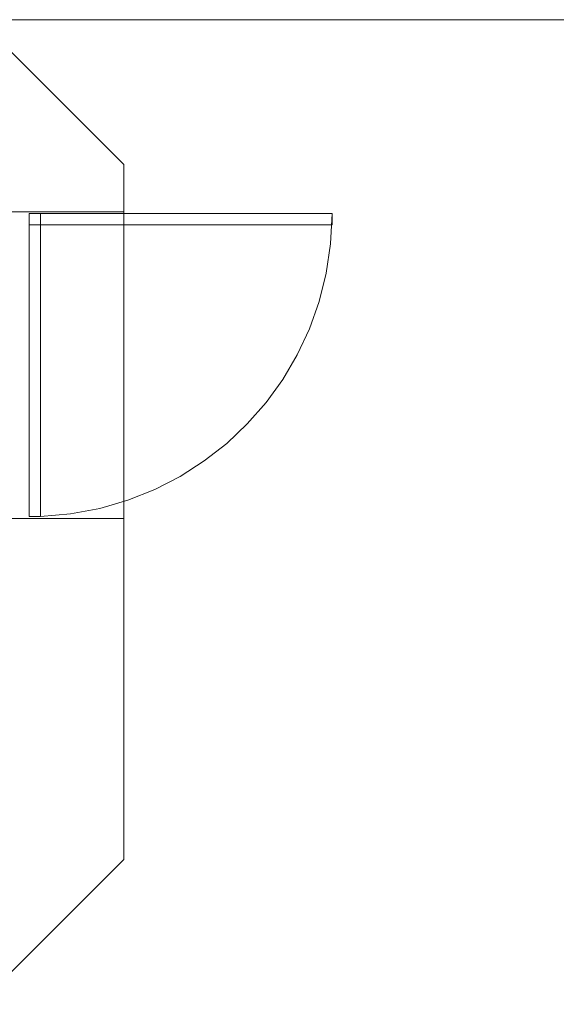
# Model space of a CAD drawing. Header units: feet. Extents: x 8 to 127, y 6 to 90.
# Tile 224 of 256: x 37.628 to 38.337, y 58.252 to 59.552. Entities that reach past the tile are written whole.
import ezdxf

# ---------------------------------------------------------------- set-up
doc = ezdxf.new("R2010")
doc.units = ezdxf.units.FT
doc.header["$MEASUREMENT"] = 0
doc.linetypes.add('HIDDENX2', pattern=[1.905, 1.27, -0.635])
for name, color, linetype in [('madeira', 35, 'Continuous'), ('MOBILIARIO', 250, 'Continuous'), ('Projeção', 252, 'HIDDENX2')]:
    doc.layers.add(name, color=color, linetype=linetype)

msp = doc.modelspace()

# ---------------------------------------------------------------- linework, layer by layer
at = {"layer": 'madeira', "lineweight": 5}
msp.add_line((42.1152, 59.552), (35.7652, 59.5519), dxfattribs=at)
at = {"layer": 'MOBILIARIO', "lineweight": 5}
for p, q in [((37.7653, 59.3606), (37.5738, 59.552)), ((37.7653, 59.2985), (37.7653, 59.3606)), ((37.6153, 59.2985), (37.7653, 59.2985)), ((37.6403, 59.296), (37.6403, 58.896)), ((37.6553, 59.296), (37.6403, 59.296)), ((37.6553, 58.896), (37.6553, 59.296)), ((37.7653, 58.8935), (37.6153, 58.8935)), ((37.6403, 58.896), (37.6553, 58.896)), ((37.7653, 58.4434), (37.7653, 58.8935)), ((37.5738, 58.252), (37.7653, 58.4434))]:
    msp.add_line(p, q, dxfattribs=at)
at = {"layer": 'Projeção', "lineweight": 5}
for p, q in [((38.0403, 59.296), (37.6403, 59.296)), ((37.6403, 59.296), (37.6403, 59.281)), ((37.7653, 59.2985), (37.7653, 58.8935)), ((38.0403, 59.281), (38.0403, 59.296)), ((37.6403, 59.281), (38.0403, 59.281))]:
    msp.add_line(p, q, dxfattribs=at)
msp.add_arc((37.64, 59.296), 0.4003, 272.1894, 360, dxfattribs=at)

doc.saveas('drawing.dxf')
